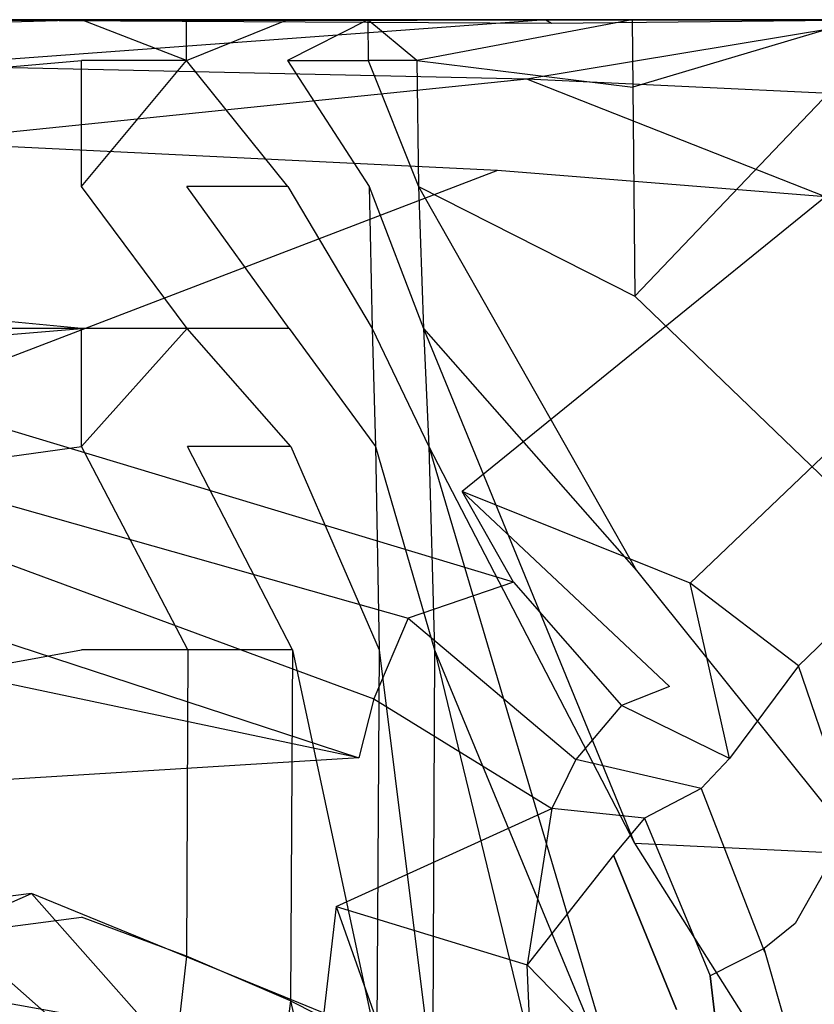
# Model space of a CAD drawing. Extents: x 0 to 0.29, y -0.245 to 0.
# Tile 27 of 28: x 0.223 to 0.267, y -0.055 to 0. Entities that reach past the tile are written whole.
import ezdxf

# ---------------------------------------------------------------- set-up
doc = ezdxf.new("R2010")
doc.units = 0
doc.layers.add('L0_URINAL_N_755701__0___REPLACE', color=7, linetype='CONTINUOUS')

msp = doc.modelspace()

# ---------------------------------------------------------------- linework, layer by layer
at = {"layer": 'L0_URINAL_N_755701__0___REPLACE', "color": 8}
for points, invisible_edges in [([(0.009627, 0, 0.422514), (0.281589, 0, 0.42085), (0.009142, 0, 0.42085), (0.009627, 0, 0.422514)], 13), ([(0.009142, 0, 0.42085), (0.275106, 0, 0.379882), (0.014971, 0, 0.379882), (0.009142, 0, 0.42085)], 13), ([(0.275106, 0, 0.379882), (0.009142, 0, 0.42085), (0.281589, 0, 0.42085), (0.275106, 0, 0.379882)], 14), ([(0.14515, -0.000094, 0.454079), (0.282033, 0, 0.42553), (0.009626, 0, 0.425182), (0.14515, -0.000094, 0.454079)], 14), ([(0.009626, 0, 0.425182), (0.282035, 0, 0.422514), (0.009627, 0, 0.422514), (0.009626, 0, 0.425182)], 13), ([(0.282035, 0, 0.422514), (0.009626, 0, 0.425182), (0.282033, 0, 0.42553), (0.282035, 0, 0.422514)], 14), ([(0.281589, 0, 0.42085), (0.009627, 0, 0.422514), (0.282035, 0, 0.422514), (0.281589, 0, 0.42085)], 14), ([(0.274435, 0, 0.373077), (0.147363, 0, 0.170018), (0.014971, 0, 0.373077), (0.274435, 0, 0.373077)], 14), ([(0.014971, 0, 0.376731), (0.274435, 0, 0.373077), (0.014971, 0, 0.373077), (0.014971, 0, 0.376731)], 13), ([(0.274435, 0, 0.373077), (0.014971, 0, 0.376731), (0.274659, 0, 0.376731), (0.274435, 0, 0.373077)], 14), ([(0.014971, 0, 0.379882), (0.274659, 0, 0.376731), (0.014971, 0, 0.376731), (0.014971, 0, 0.379882)], 13), ([(0.274659, 0, 0.376731), (0.014971, 0, 0.379882), (0.275106, 0, 0.379882), (0.274659, 0, 0.376731)], 14), ([(0.147363, 0, 0.170018), (0.225395, 0, 0.005484), (0.145, 0, 0.005484), (0.147363, 0, 0.170018)], 14), ([(0.145, 0, 0.005484), (0.226221, 0), (0.145, 0), (0.145, 0, 0.005484)], 13), ([(0.226221, 0), (0.145, 0, 0.005484), (0.225395, 0, 0.005484), (0.226221, 0)], 14), ([(0.226221, 0), (0.145, -0.002272), (0.145, 0), (0.226221, 0)], 13), ([(0.145, -0.002272), (0.226221, 0), (0.226221, -0.002272), (0.145, -0.002272)], 14), ([(0.271297, 0, 0.48292), (0.284174, 0, 0.480421), (0.14515, -0.000094, 0.454079), (0.271297, 0, 0.48292)], 14), ([(0.14515, -0.000094, 0.454079), (0.286121, 0, 0.425535), (0.282033, 0, 0.42553), (0.14515, -0.000094, 0.454079)], 14), ([(0.252432, -0.000191, 0.48522), (0.271297, 0, 0.48292), (0.14515, -0.000094, 0.454079), (0.252432, -0.000191, 0.48522)], 14), ([(0.284174, 0, 0.480421), (0.286121, 0, 0.425535), (0.14515, -0.000094, 0.454079), (0.284174, 0, 0.480421)], 14), ([(0.21781, 0, 0.488285), (0.252432, -0.000191, 0.48522), (0.14515, -0.000094, 0.454079), (0.21781, 0, 0.488285)], 14), ([(0.274648, 0, 0.282692), (0.264149, 0, 0.188825), (0.147363, 0, 0.170018), (0.274648, 0, 0.282692)], 14), ([(0.147363, 0, 0.170018), (0.233379, 0, 0.010434), (0.229291, 0, 0.006684), (0.147363, 0, 0.170018)], 14), ([(0.264149, 0, 0.188825), (0.251515, 0, 0.094906), (0.147363, 0, 0.170018), (0.264149, 0, 0.188825)], 14), ([(0.147363, 0, 0.170018), (0.237125, 0, 0.016851), (0.233379, 0, 0.010434), (0.147363, 0, 0.170018)], 14), ([(0.279605, 0, 0.373077), (0.147363, 0, 0.170018), (0.274435, 0, 0.373077), (0.279605, 0, 0.373077)], 14), ([(0.147363, 0, 0.170018), (0.229291, 0, 0.006684), (0.225395, 0, 0.005484), (0.147363, 0, 0.170018)], 14), ([(0.147363, 0, 0.170018), (0.239545, 0, 0.02499), (0.237125, 0, 0.016851), (0.147363, 0, 0.170018)], 14), ([(0.147363, 0, 0.170018), (0.251515, 0, 0.094906), (0.239545, 0, 0.02499), (0.147363, 0, 0.170018)], 14), ([(0.279605, 0, 0.373077), (0.274648, 0, 0.282692), (0.147363, 0, 0.170018), (0.279605, 0, 0.373077)], 14), ([(0.252125, 0, 0.490116), (0.217261, -0.002561, 0.491035), (0.251065, -0.003315, 0.488332), (0.252125, 0, 0.490116)], 14), ([(0.252125, 0, 0.490116), (0.2175, 0, 0.492558), (0.217261, -0.002561, 0.491035), (0.252125, 0, 0.490116)], 14), ([(0.2175, 0, 0.492558), (0.252125, 0, 0.490116), (0.21781, 0, 0.488285), (0.2175, 0, 0.492558)], 14), ([(0.252125, 0, 0.490116), (0.252432, -0.000191, 0.48522), (0.21781, 0, 0.488285), (0.252125, 0, 0.490116)], 14), ([(0.225395, 0, 0.005484), (0.232088, 0, 0.001807), (0.226221, 0), (0.225395, 0, 0.005484)], 13), ([(0.232088, 0, 0.001807), (0.225395, 0, 0.005484), (0.229291, 0, 0.006684), (0.232088, 0, 0.001807)], 14), ([(0.226221, 0), (0.23209, -0.002272, 0.001806), (0.226221, -0.002272), (0.226221, 0)], 13), ([(0.23209, -0.002272, 0.001806), (0.226221, 0), (0.232088, 0, 0.001807), (0.23209, -0.002272, 0.001806)], 14), ([(0.229291, 0, 0.006684), (0.237697, 0, 0.006954), (0.232088, 0, 0.001807), (0.229291, 0, 0.006684)], 13), ([(0.237697, 0, 0.006954), (0.229291, 0, 0.006684), (0.233379, 0, 0.010434), (0.237697, 0, 0.006954)], 14), ([(0.237697, 0, 0.006954), (0.23209, -0.002272, 0.001806), (0.232088, 0, 0.001807), (0.237697, 0, 0.006954)], 13), ([(0.23209, -0.002272, 0.001806), (0.237697, 0, 0.006954), (0.237706, -0.002272, 0.006949), (0.23209, -0.002272, 0.001806)], 14), ([(0.233379, 0, 0.010434), (0.242194, 0, 0.014656), (0.237697, 0, 0.006954), (0.233379, 0, 0.010434)], 13), ([(0.242194, 0, 0.014656), (0.233379, 0, 0.010434), (0.237125, 0, 0.016851), (0.242194, 0, 0.014656)], 14), ([(0.237125, 0, 0.016851), (0.244895, 0, 0.023741), (0.242194, 0, 0.014656), (0.237125, 0, 0.016851)], 13), ([(0.244895, 0, 0.023741), (0.237125, 0, 0.016851), (0.239545, 0, 0.02499), (0.244895, 0, 0.023741)], 14), ([(0.242194, 0, 0.014656), (0.237706, -0.002272, 0.006949), (0.237697, 0, 0.006954), (0.242194, 0, 0.014656)], 14), ([(0.237706, -0.002272, 0.006949), (0.242194, 0, 0.014656), (0.242213, -0.002272, 0.014646), (0.237706, -0.002272, 0.006949)], 13), ([(0.239545, 0, 0.02499), (0.256937, 0, 0.094077), (0.244895, 0, 0.023741), (0.239545, 0, 0.02499)], 13), ([(0.256937, 0, 0.094077), (0.239545, 0, 0.02499), (0.251515, 0, 0.094906), (0.256937, 0, 0.094077)], 14), ([(0.242194, 0, 0.014656), (0.244926, -0.002272, 0.023725), (0.242213, -0.002272, 0.014646), (0.242194, 0, 0.014656)], 13), ([(0.244926, -0.002272, 0.023725), (0.242194, 0, 0.014656), (0.244895, 0, 0.023741), (0.244926, -0.002272, 0.023725)], 14), ([(0.256937, 0, 0.094077), (0.244926, -0.002272, 0.023725), (0.244895, 0, 0.023741), (0.256937, 0, 0.094077)], 14), ([(0.256937, 0, 0.094077), (0.256974, -0.003766, 0.093092), (0.244926, -0.002272, 0.023725), (0.256937, 0, 0.094077)], 14), ([(0.271062, 0, 0.487267), (0.252125, 0, 0.490116), (0.251065, -0.003315, 0.488332), (0.271062, 0, 0.487267)], 14), ([(0.271062, 0, 0.487267), (0.251065, -0.003315, 0.488332), (0.269643, -0.004196, 0.485199), (0.271062, 0, 0.487267)], 14), ([(0.251515, 0, 0.094906), (0.269592, 0, 0.188155), (0.256937, 0, 0.094077), (0.251515, 0, 0.094906)], 13), ([(0.269592, 0, 0.188155), (0.251515, 0, 0.094906), (0.264149, 0, 0.188825), (0.269592, 0, 0.188155)], 14), ([(0.252125, 0, 0.490116), (0.271062, 0, 0.487267), (0.252432, -0.000191, 0.48522), (0.252125, 0, 0.490116)], 14), ([(0.271062, 0, 0.487267), (0.271297, 0, 0.48292), (0.252432, -0.000191, 0.48522), (0.271062, 0, 0.487267)], 14), ([(0.269592, 0, 0.188155), (0.256974, -0.003766, 0.093092), (0.256937, 0, 0.094077), (0.269592, 0, 0.188155)], 14), ([(0.269592, 0, 0.188155), (0.269664, -0.002221, 0.186183), (0.256974, -0.003766, 0.093092), (0.269592, 0, 0.188155)], 14), ([(0.264149, 0, 0.188825), (0.280115, 0, 0.282232), (0.269592, 0, 0.188155), (0.264149, 0, 0.188825)], 13), ([(0.280115, 0, 0.282232), (0.264149, 0, 0.188825), (0.274648, 0, 0.282692), (0.280115, 0, 0.282232)], 14), ([(0.226221, -0.002272), (0.145, -0.009292), (0.145, -0.002272), (0.226221, -0.002272)], 13), ([(0.145, -0.009292), (0.226221, -0.002272), (0.226221, -0.009292), (0.145, -0.009292)], 14), ([(0.251065, -0.003315, 0.488332), (0.217261, -0.002561, 0.491035), (0.216863, -0.006822, 0.488499), (0.251065, -0.003315, 0.488332)], 14), ([(0.23209, -0.002272, 0.001806), (0.226221, -0.009292), (0.226221, -0.002272), (0.23209, -0.002272, 0.001806)], 13), ([(0.226221, -0.009292), (0.23209, -0.002272, 0.001806), (0.232097, -0.009292, 0.001802), (0.226221, -0.009292)], 14), ([(0.237734, -0.009292, 0.006934), (0.232097, -0.009292, 0.001802), (0.23209, -0.002272, 0.001806), (0.237734, -0.009292, 0.006934)], 14), ([(0.237734, -0.009292, 0.006934), (0.23209, -0.002272, 0.001806), (0.237706, -0.002272, 0.006949), (0.237734, -0.009292, 0.006934)], 14), ([(0.237706, -0.002272, 0.006949), (0.242273, -0.009292, 0.014614), (0.237734, -0.009292, 0.006934), (0.237706, -0.002272, 0.006949)], 14), ([(0.237706, -0.002272, 0.006949), (0.242213, -0.002272, 0.014646), (0.242273, -0.009292, 0.014614), (0.237706, -0.002272, 0.006949)], 14), ([(0.242213, -0.002272, 0.014646), (0.245024, -0.009292, 0.023674), (0.242273, -0.009292, 0.014614), (0.242213, -0.002272, 0.014646)], 14), ([(0.244926, -0.002272, 0.023725), (0.245024, -0.009292, 0.023674), (0.242213, -0.002272, 0.014646), (0.244926, -0.002272, 0.023725)], 14), ([(0.244926, -0.002272, 0.023725), (0.256974, -0.003766, 0.093092), (0.245024, -0.009292, 0.023674), (0.244926, -0.002272, 0.023725)], 14), ([(0.269664, -0.002221, 0.186183), (0.257087, -0.015403, 0.090047), (0.256974, -0.003766, 0.093092), (0.269664, -0.002221, 0.186183)], 14), ([(0.269664, -0.002221, 0.186183), (0.269887, -0.009082, 0.180093), (0.257087, -0.015403, 0.090047), (0.269664, -0.002221, 0.186183)], 14), ([(0.251065, -0.003315, 0.488332), (0.216863, -0.006822, 0.488499), (0.249429, -0.008398, 0.485551), (0.251065, -0.003315, 0.488332)], 14), ([(0.256974, -0.003766, 0.093092), (0.257087, -0.015403, 0.090047), (0.245024, -0.009292, 0.023674), (0.256974, -0.003766, 0.093092)], 14), ([(0.267719, -0.009881, 0.482391), (0.251065, -0.003315, 0.488332), (0.249429, -0.008398, 0.485551), (0.267719, -0.009881, 0.482391)], 14), ([(0.269643, -0.004196, 0.485199), (0.251065, -0.003315, 0.488332), (0.267719, -0.009881, 0.482391), (0.269643, -0.004196, 0.485199)], 14), ([(0.249429, -0.008398, 0.485551), (0.216863, -0.006822, 0.488499), (0.216315, -0.021096, 0.479973), (0.249429, -0.008398, 0.485551)], 14), ([(0.249429, -0.008398, 0.485551), (0.216315, -0.021096, 0.479973), (0.247457, -0.026291, 0.475661), (0.249429, -0.008398, 0.485551)], 14), ([(0.267719, -0.009881, 0.482391), (0.249429, -0.008398, 0.485551), (0.247457, -0.026291, 0.475661), (0.267719, -0.009881, 0.482391)], 14), ([(0.145, -0.009292), (0.226221, -0.017222), (0.145, -0.017222), (0.145, -0.009292)], 13), ([(0.226221, -0.017222), (0.145, -0.009292), (0.226221, -0.009292), (0.226221, -0.017222)], 14), ([(0.226221, -0.009292), (0.232118, -0.017222, 0.001791), (0.226221, -0.017222), (0.226221, -0.009292)], 13), ([(0.232118, -0.017222, 0.001791), (0.226221, -0.009292), (0.232097, -0.009292, 0.001802), (0.232118, -0.017222, 0.001791)], 14), ([(0.237813, -0.017222, 0.006891), (0.232097, -0.009292, 0.001802), (0.237734, -0.009292, 0.006934), (0.237813, -0.017222, 0.006891)], 14), ([(0.237813, -0.017222, 0.006891), (0.232118, -0.017222, 0.001791), (0.232097, -0.009292, 0.001802), (0.237813, -0.017222, 0.006891)], 14), ([(0.242273, -0.009292, 0.014614), (0.242439, -0.017222, 0.014524), (0.237734, -0.009292, 0.006934), (0.242273, -0.009292, 0.014614)], 14), ([(0.237734, -0.009292, 0.006934), (0.242439, -0.017222, 0.014524), (0.237813, -0.017222, 0.006891), (0.237734, -0.009292, 0.006934)], 14), ([(0.245024, -0.009292, 0.023674), (0.245292, -0.017222, 0.023527), (0.242273, -0.009292, 0.014614), (0.245024, -0.009292, 0.023674)], 14), ([(0.242273, -0.009292, 0.014614), (0.245292, -0.017222, 0.023527), (0.242439, -0.017222, 0.014524), (0.242273, -0.009292, 0.014614)], 14), ([(0.245024, -0.009292, 0.023674), (0.257181, -0.030708, 0.084725), (0.245292, -0.017222, 0.023527), (0.245024, -0.009292, 0.023674)], 14), ([(0.245024, -0.009292, 0.023674), (0.257087, -0.015403, 0.090047), (0.257181, -0.030708, 0.084725), (0.245024, -0.009292, 0.023674)], 14), ([(0.269887, -0.009082, 0.180093), (0.270072, -0.02792, 0.16945), (0.257087, -0.015403, 0.090047), (0.269887, -0.009082, 0.180093)], 14), ([(0.267719, -0.009881, 0.482391), (0.247457, -0.026291, 0.475661), (0.260168, -0.031401, 0.471797), (0.267719, -0.009881, 0.482391)], 14), ([(0.280729, -0.011748, 0.479409), (0.267719, -0.009881, 0.482391), (0.260168, -0.031401, 0.471797), (0.280729, -0.011748, 0.479409)], 14), ([(0.280729, -0.011748, 0.479409), (0.260168, -0.031401, 0.471797), (0.266205, -0.036009, 0.468327), (0.280729, -0.011748, 0.479409)], 14), ([(0.28354, -0.01924, 0.474718), (0.280729, -0.011748, 0.479409), (0.266205, -0.036009, 0.468327), (0.28354, -0.01924, 0.474718)], 14), ([(0.257087, -0.015403, 0.090047), (0.270072, -0.02792, 0.16945), (0.257181, -0.030708, 0.084725), (0.257087, -0.015403, 0.090047)], 14), ([(0.226221, -0.017222), (0.145, -0.023791), (0.145, -0.017222), (0.226221, -0.017222)], 13), ([(0.145, -0.023791), (0.226221, -0.017222), (0.226221, -0.023791), (0.145, -0.023791)], 14), ([(0.232118, -0.017222, 0.001791), (0.226221, -0.023791), (0.226221, -0.017222), (0.232118, -0.017222, 0.001791)], 13), ([(0.226221, -0.023791), (0.232118, -0.017222, 0.001791), (0.232141, -0.023791, 0.001777), (0.226221, -0.023791)], 14), ([(0.237903, -0.023791, 0.006838), (0.232118, -0.017222, 0.001791), (0.237813, -0.017222, 0.006891), (0.237903, -0.023791, 0.006838)], 14), ([(0.237903, -0.023791, 0.006838), (0.232141, -0.023791, 0.001777), (0.232118, -0.017222, 0.001791), (0.237903, -0.023791, 0.006838)], 14), ([(0.242439, -0.017222, 0.014524), (0.242628, -0.023791, 0.014412), (0.237813, -0.017222, 0.006891), (0.242439, -0.017222, 0.014524)], 14), ([(0.237813, -0.017222, 0.006891), (0.242628, -0.023791, 0.014412), (0.237903, -0.023791, 0.006838), (0.237813, -0.017222, 0.006891)], 14), ([(0.245292, -0.017222, 0.023527), (0.245599, -0.023791, 0.023346), (0.242439, -0.017222, 0.014524), (0.245292, -0.017222, 0.023527)], 14), ([(0.242439, -0.017222, 0.014524), (0.245599, -0.023791, 0.023346), (0.242628, -0.023791, 0.014412), (0.242439, -0.017222, 0.014524)], 14), ([(0.245292, -0.017222, 0.023527), (0.257064, -0.045908, 0.078226), (0.245599, -0.023791, 0.023346), (0.245292, -0.017222, 0.023527)], 14), ([(0.245292, -0.017222, 0.023527), (0.257181, -0.030708, 0.084725), (0.257064, -0.045908, 0.078226), (0.245292, -0.017222, 0.023527)], 14), ([(0.28354, -0.01924, 0.474718), (0.266205, -0.036009, 0.468327), (0.26918, -0.044753, 0.462247), (0.28354, -0.01924, 0.474718)], 14), ([(0.250311, -0.031345, 0.472718), (0.216315, -0.021096, 0.479973), (0.215736, -0.025226, 0.477531), (0.250311, -0.031345, 0.472718)], 14), ([(0.250311, -0.031345, 0.472718), (0.247457, -0.026291, 0.475661), (0.216315, -0.021096, 0.479973), (0.250311, -0.031345, 0.472718)], 14), ([(0.226221, -0.023791), (0.145, -0.035125), (0.145, -0.023791), (0.226221, -0.023791)], 13), ([(0.145, -0.035125), (0.226221, -0.023791), (0.226221, -0.035125), (0.145, -0.035125)], 14), ([(0.232165, -0.035125, 0.001762), (0.226221, -0.023791), (0.232141, -0.023791, 0.001777), (0.232165, -0.035125, 0.001762)], 14), ([(0.232165, -0.035125, 0.001762), (0.226221, -0.035125), (0.226221, -0.023791), (0.232165, -0.035125, 0.001762)], 14), ([(0.237995, -0.035125, 0.00678), (0.232141, -0.023791, 0.001777), (0.237903, -0.023791, 0.006838), (0.237995, -0.035125, 0.00678)], 14), ([(0.237995, -0.035125, 0.00678), (0.232165, -0.035125, 0.001762), (0.232141, -0.023791, 0.001777), (0.237995, -0.035125, 0.00678)], 14), ([(0.242628, -0.023791, 0.014412), (0.242822, -0.035125, 0.014289), (0.237903, -0.023791, 0.006838), (0.242628, -0.023791, 0.014412)], 14), ([(0.237903, -0.023791, 0.006838), (0.242822, -0.035125, 0.014289), (0.237995, -0.035125, 0.00678), (0.237903, -0.023791, 0.006838)], 14), ([(0.245599, -0.023791, 0.023346), (0.245913, -0.035125, 0.023147), (0.242628, -0.023791, 0.014412), (0.245599, -0.023791, 0.023346)], 14), ([(0.242628, -0.023791, 0.014412), (0.245913, -0.035125, 0.023147), (0.242822, -0.035125, 0.014289), (0.242628, -0.023791, 0.014412)], 14), ([(0.245599, -0.023791, 0.023346), (0.256591, -0.060937, 0.070758), (0.245913, -0.035125, 0.023147), (0.245599, -0.023791, 0.023346)], 14), ([(0.245599, -0.023791, 0.023346), (0.257064, -0.045908, 0.078226), (0.256591, -0.060937, 0.070758), (0.245599, -0.023791, 0.023346)], 14), ([(0.215736, -0.025226, 0.477531), (0.214506, -0.027517, 0.473678), (0.244433, -0.033363, 0.469182), (0.215736, -0.025226, 0.477531)], 14), ([(0.215736, -0.025226, 0.477531), (0.244433, -0.033363, 0.469182), (0.250311, -0.031345, 0.472718), (0.215736, -0.025226, 0.477531)], 14), ([(0.259017, -0.037177, 0.468867), (0.247457, -0.026291, 0.475661), (0.250311, -0.031345, 0.472718), (0.259017, -0.037177, 0.468867)], 14), ([(0.260168, -0.031401, 0.471797), (0.247457, -0.026291, 0.475661), (0.259017, -0.037177, 0.468867), (0.260168, -0.031401, 0.471797)], 14), ([(0.214506, -0.027517, 0.473678), (0.212235, -0.031511, 0.466934), (0.242519, -0.037856, 0.46257), (0.214506, -0.027517, 0.473678)], 14), ([(0.214506, -0.027517, 0.473678), (0.242519, -0.037856, 0.46257), (0.244433, -0.033363, 0.469182), (0.214506, -0.027517, 0.473678)], 14), ([(0.270072, -0.02792, 0.16945), (0.269843, -0.046504, 0.156452), (0.257181, -0.030708, 0.084725), (0.270072, -0.02792, 0.16945)], 14), ([(0.257181, -0.030708, 0.084725), (0.269843, -0.046504, 0.156452), (0.257064, -0.045908, 0.078226), (0.257181, -0.030708, 0.084725)], 14), ([(0.212235, -0.031511, 0.466934), (0.210998, -0.034667, 0.462583), (0.241699, -0.041138, 0.458045), (0.212235, -0.031511, 0.466934)], 14), ([(0.212235, -0.031511, 0.466934), (0.241699, -0.041138, 0.458045), (0.242519, -0.037856, 0.46257), (0.212235, -0.031511, 0.466934)], 14), ([(0.250311, -0.031345, 0.472718), (0.244433, -0.033363, 0.469182), (0.256327, -0.03822, 0.465917), (0.250311, -0.031345, 0.472718)], 14), ([(0.250311, -0.031345, 0.472718), (0.256327, -0.03822, 0.465917), (0.259017, -0.037177, 0.468867), (0.250311, -0.031345, 0.472718)], 14), ([(0.262362, -0.041184, 0.466084), (0.260168, -0.031401, 0.471797), (0.259017, -0.037177, 0.468867), (0.262362, -0.041184, 0.466084)], 14), ([(0.266205, -0.036009, 0.468327), (0.260168, -0.031401, 0.471797), (0.262362, -0.041184, 0.466084), (0.266205, -0.036009, 0.468327)], 14), ([(0.244433, -0.033363, 0.469182), (0.242519, -0.037856, 0.46257), (0.253793, -0.041229, 0.460047), (0.244433, -0.033363, 0.469182)], 14), ([(0.244433, -0.033363, 0.469182), (0.253793, -0.041229, 0.460047), (0.256327, -0.03822, 0.465917), (0.244433, -0.033363, 0.469182)], 14), ([(0.241699, -0.041138, 0.458045), (0.210998, -0.034667, 0.462583), (0.210293, -0.043079, 0.454594), (0.241699, -0.041138, 0.458045)], 14), ([(0.226221, -0.035125), (0.145, -0.050032), (0.145, -0.035125), (0.226221, -0.035125)], 13), ([(0.145, -0.050032), (0.226221, -0.035125), (0.226221, -0.050032), (0.145, -0.050032)], 14), ([(0.232165, -0.035125, 0.001762), (0.23209, -0.052206, 0.001634), (0.226221, -0.035125), (0.232165, -0.035125, 0.001762)], 14), ([(0.23209, -0.052206, 0.001634), (0.226221, -0.050032), (0.226221, -0.035125), (0.23209, -0.052206, 0.001634)], 14), ([(0.237873, -0.054689, 0.006288), (0.23209, -0.052206, 0.001634), (0.232165, -0.035125, 0.001762), (0.237873, -0.054689, 0.006288)], 14), ([(0.237995, -0.035125, 0.00678), (0.237873, -0.054689, 0.006288), (0.232165, -0.035125, 0.001762), (0.237995, -0.035125, 0.00678)], 14), ([(0.237995, -0.035125, 0.00678), (0.242689, -0.057102, 0.013254), (0.237873, -0.054689, 0.006288), (0.237995, -0.035125, 0.00678)], 14), ([(0.242822, -0.035125, 0.014289), (0.242689, -0.057102, 0.013254), (0.237995, -0.035125, 0.00678), (0.242822, -0.035125, 0.014289)], 14), ([(0.242822, -0.035125, 0.014289), (0.245805, -0.059079, 0.02147), (0.242689, -0.057102, 0.013254), (0.242822, -0.035125, 0.014289)], 14), ([(0.245913, -0.035125, 0.023147), (0.245805, -0.059079, 0.02147), (0.242822, -0.035125, 0.014289), (0.245913, -0.035125, 0.023147)], 14), ([(0.245913, -0.035125, 0.023147), (0.255761, -0.075796, 0.063517), (0.245805, -0.059079, 0.02147), (0.245913, -0.035125, 0.023147)], 14), ([(0.245913, -0.035125, 0.023147), (0.256591, -0.060937, 0.070758), (0.255761, -0.075796, 0.063517), (0.245913, -0.035125, 0.023147)], 14), ([(0.266205, -0.036009, 0.468327), (0.262362, -0.041184, 0.466084), (0.266024, -0.050379, 0.459496), (0.266205, -0.036009, 0.468327)], 14), ([(0.26918, -0.044753, 0.462247), (0.266205, -0.036009, 0.468327), (0.266024, -0.050379, 0.459496), (0.26918, -0.044753, 0.462247)], 14), ([(0.259017, -0.037177, 0.468867), (0.256327, -0.03822, 0.465917), (0.262362, -0.041184, 0.466084), (0.259017, -0.037177, 0.468867)], 14), ([(0.242519, -0.037856, 0.46257), (0.241699, -0.041138, 0.458045), (0.252443, -0.043971, 0.455907), (0.242519, -0.037856, 0.46257)], 14), ([(0.242519, -0.037856, 0.46257), (0.252443, -0.043971, 0.455907), (0.253793, -0.041229, 0.460047), (0.242519, -0.037856, 0.46257)], 14), ([(0.256327, -0.03822, 0.465917), (0.253793, -0.041229, 0.460047), (0.260785, -0.042857, 0.462664), (0.256327, -0.03822, 0.465917)], 14), ([(0.262362, -0.041184, 0.466084), (0.256327, -0.03822, 0.465917), (0.260785, -0.042857, 0.462664), (0.262362, -0.041184, 0.466084)], 14), ([(0.241699, -0.041138, 0.458045), (0.210293, -0.043079, 0.454594), (0.240432, -0.049431, 0.449528), (0.241699, -0.041138, 0.458045)], 14), ([(0.240432, -0.049431, 0.449528), (0.252443, -0.043971, 0.455907), (0.241699, -0.041138, 0.458045), (0.240432, -0.049431, 0.449528)], 14), ([(0.253793, -0.041229, 0.460047), (0.252443, -0.043971, 0.455907), (0.257609, -0.044507, 0.457701), (0.253793, -0.041229, 0.460047)], 14), ([(0.260785, -0.042857, 0.462664), (0.253793, -0.041229, 0.460047), (0.257609, -0.044507, 0.457701), (0.260785, -0.042857, 0.462664)], 14), ([(0.262362, -0.041184, 0.466084), (0.260785, -0.042857, 0.462664), (0.266024, -0.050379, 0.459496), (0.262362, -0.041184, 0.466084)], 14), ([(0.238303, -0.067782, 0.43066), (0.210293, -0.043079, 0.454594), (0.208989, -0.061798, 0.437235), (0.238303, -0.067782, 0.43066)], 14), ([(0.210293, -0.043079, 0.454594), (0.238303, -0.067782, 0.43066), (0.240432, -0.049431, 0.449528), (0.210293, -0.043079, 0.454594)], 14), ([(0.260785, -0.042857, 0.462664), (0.257609, -0.044507, 0.457701), (0.264299, -0.051778, 0.456097), (0.260785, -0.042857, 0.462664)], 14), ([(0.260785, -0.042857, 0.462664), (0.26431, -0.051949, 0.455981), (0.266024, -0.050379, 0.459496), (0.260785, -0.042857, 0.462664)], 14), ([(0.200635, -0.044217, 0.308801), (0.216203, -0.049594, 0.267532), (0.223435, -0.04871, 0.306775), (0.200635, -0.044217, 0.308801)], 14), ([(0.213451, -0.053126, 0.349317), (0.200635, -0.044217, 0.308801), (0.223435, -0.04871, 0.306775), (0.213451, -0.053126, 0.349317)], 14), ([(0.252443, -0.043971, 0.455907), (0.240432, -0.049431, 0.449528), (0.251085, -0.052674, 0.446948), (0.252443, -0.043971, 0.455907)], 13), ([(0.252443, -0.043971, 0.455907), (0.251085, -0.052674, 0.446948), (0.255888, -0.04657, 0.453939), (0.252443, -0.043971, 0.455907)], 14), ([(0.257609, -0.044507, 0.457701), (0.252443, -0.043971, 0.455907), (0.255888, -0.04657, 0.453939), (0.257609, -0.044507, 0.457701)], 14), ([(0.257609, -0.044507, 0.457701), (0.255888, -0.04657, 0.453939), (0.261288, -0.053299, 0.450987), (0.257609, -0.044507, 0.457701)], 14), ([(0.257609, -0.044507, 0.457701), (0.261288, -0.053299, 0.450987), (0.264299, -0.051778, 0.456097), (0.257609, -0.044507, 0.457701)], 14), ([(0.26918, -0.044753, 0.462247), (0.266024, -0.050379, 0.459496), (0.267682, -0.063735, 0.449742), (0.26918, -0.044753, 0.462247)], 14), ([(0.257064, -0.045908, 0.078226), (0.268911, -0.064665, 0.141516), (0.256591, -0.060937, 0.070758), (0.257064, -0.045908, 0.078226)], 14), ([(0.257064, -0.045908, 0.078226), (0.269843, -0.046504, 0.156452), (0.268911, -0.064665, 0.141516), (0.257064, -0.045908, 0.078226)], 14), ([(0.255888, -0.04657, 0.453939), (0.251085, -0.052674, 0.446948), (0.254471, -0.056164, 0.445175), (0.255888, -0.04657, 0.453939)], 14), ([(0.259398, -0.055165, 0.447648), (0.255888, -0.04657, 0.453939), (0.254471, -0.056164, 0.445175), (0.259398, -0.055165, 0.447648)], 14), ([(0.255888, -0.04657, 0.453939), (0.259398, -0.055165, 0.447648), (0.261288, -0.053299, 0.450987), (0.255888, -0.04657, 0.453939)], 14), ([(0.213451, -0.053126, 0.349317), (0.223435, -0.04871, 0.306775), (0.250985, -0.059956, 0.344776), (0.213451, -0.053126, 0.349317)], 14), ([(0.223435, -0.04871, 0.306775), (0.216203, -0.049594, 0.267532), (0.231126, -0.057383, 0.265124), (0.223435, -0.04871, 0.306775)], 14), ([(0.250985, -0.059956, 0.344776), (0.223435, -0.04871, 0.306775), (0.239863, -0.057113, 0.303047), (0.250985, -0.059956, 0.344776)], 14), ([(0.223435, -0.04871, 0.306775), (0.231126, -0.057383, 0.265124), (0.239863, -0.057113, 0.303047), (0.223435, -0.04871, 0.306775)], 14), ([(0.216203, -0.049594, 0.267532), (0.213546, -0.084342, 0.209369), (0.231126, -0.057383, 0.265124), (0.216203, -0.049594, 0.267532)], 14), ([(0.240432, -0.049431, 0.449528), (0.238303, -0.067782, 0.43066), (0.248494, -0.072172, 0.426916), (0.240432, -0.049431, 0.449528)], 14), ([(0.240432, -0.049431, 0.449528), (0.248494, -0.072172, 0.426916), (0.251085, -0.052674, 0.446948), (0.240432, -0.049431, 0.449528)], 14), ([(0.226221, -0.050032), (0.145, -0.060568), (0.145, -0.050032), (0.226221, -0.050032)], 13), ([(0.145, -0.060568), (0.226221, -0.050032), (0.225191, -0.060568), (0.145, -0.060568)], 14), ([(0.230803, -0.063285, 0.001514), (0.225191, -0.060568), (0.226221, -0.050032), (0.230803, -0.063285, 0.001514)], 14), ([(0.23209, -0.052206, 0.001634), (0.230803, -0.063285, 0.001514), (0.226221, -0.050032), (0.23209, -0.052206, 0.001634)], 14), ([(0.266024, -0.050379, 0.459496), (0.264299, -0.051778, 0.456097), (0.267682, -0.063735, 0.449742), (0.266024, -0.050379, 0.459496)], 14), ([(0.264299, -0.051778, 0.456097), (0.261288, -0.053299, 0.450987), (0.266579, -0.07026, 0.443379), (0.264299, -0.051778, 0.456097)], 14), ([(0.267682, -0.063735, 0.449742), (0.264299, -0.051778, 0.456097), (0.266579, -0.07026, 0.443379), (0.267682, -0.063735, 0.449742)], 14), ([(0.236434, -0.066296, 0.005826), (0.230803, -0.063285, 0.001514), (0.23209, -0.052206, 0.001634), (0.236434, -0.066296, 0.005826)], 14), ([(0.237873, -0.054689, 0.006288), (0.236434, -0.066296, 0.005826), (0.23209, -0.052206, 0.001634), (0.237873, -0.054689, 0.006288)], 14), ([(0.25211, -0.077613, 0.425092), (0.251085, -0.052674, 0.446948), (0.248494, -0.072172, 0.426916), (0.25211, -0.077613, 0.425092)], 14), ([(0.254471, -0.056164, 0.445175), (0.251085, -0.052674, 0.446948), (0.25211, -0.077613, 0.425092), (0.254471, -0.056164, 0.445175)], 14), ([(0.213693, -0.053321, 0.351151), (0.213451, -0.053126, 0.349317), (0.250985, -0.059956, 0.344776), (0.213693, -0.053321, 0.351151)], 14), ([(0.213693, -0.053321, 0.351151), (0.249162, -0.06174, 0.345448), (0.212274, -0.055076, 0.349948), (0.213693, -0.053321, 0.351151)], 13), ([(0.249162, -0.06174, 0.345448), (0.213693, -0.053321, 0.351151), (0.251359, -0.060125, 0.346556), (0.249162, -0.06174, 0.345448)], 14), ([(0.213693, -0.053321, 0.351151), (0.250985, -0.059956, 0.344776), (0.251359, -0.060125, 0.346556), (0.213693, -0.053321, 0.351151)], 14), ([(0.264011, -0.077022, 0.434836), (0.261288, -0.053299, 0.450987), (0.259398, -0.055165, 0.447648), (0.264011, -0.077022, 0.434836)], 14), ([(0.261288, -0.053299, 0.450987), (0.264011, -0.077022, 0.434836), (0.266579, -0.07026, 0.443379), (0.261288, -0.053299, 0.450987)], 14), ([(0.237873, -0.054689, 0.006288), (0.241227, -0.069142, 0.012279), (0.236434, -0.066296, 0.005826), (0.237873, -0.054689, 0.006288)], 14), ([(0.237873, -0.054689, 0.006288), (0.242689, -0.057102, 0.013254), (0.241227, -0.069142, 0.012279), (0.237873, -0.054689, 0.006288)], 14)]:
    msp.add_3dface(points, dxfattribs=dict(at, invisible_edges=invisible_edges))

doc.saveas('drawing.dxf')
